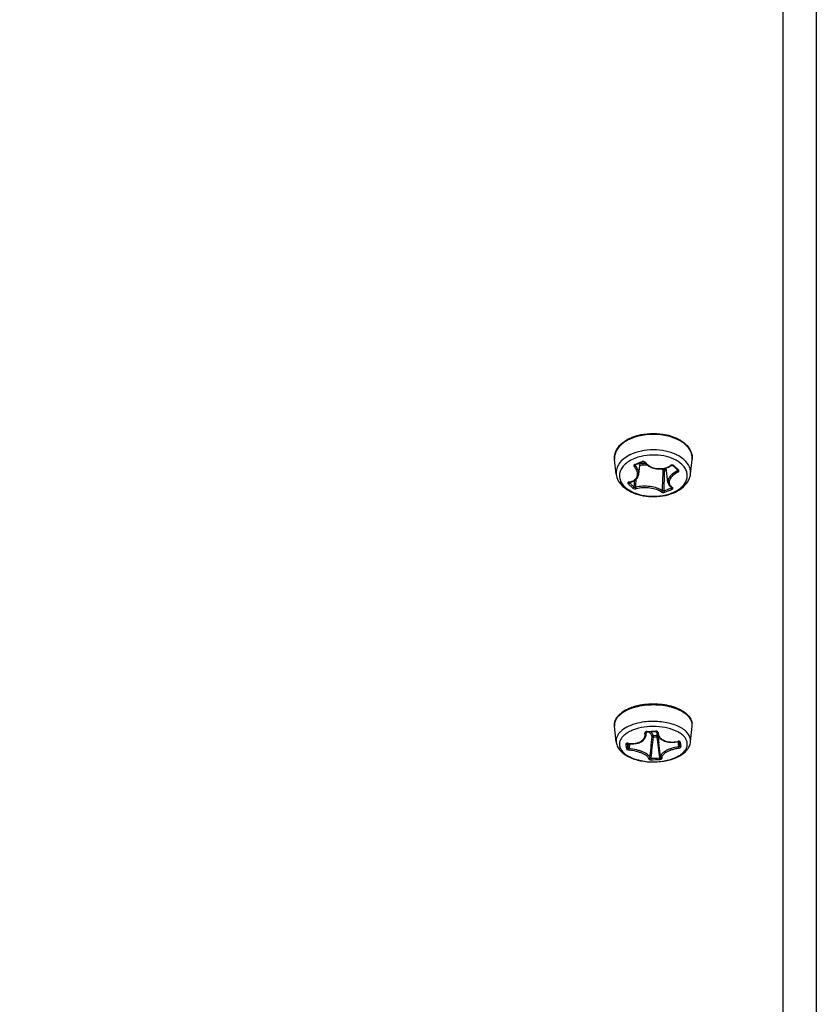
# Model space of a CAD drawing. Header units: millimetres. Extents: x 0 to 420, y 0 to 297.
# Tile 243 of 256: x 268.28 to 275.42, y 178.41 to 187.24. Entities that reach past the tile are written whole.
import ezdxf

# ---------------------------------------------------------------- set-up
doc = ezdxf.new("R2010")
doc.units = ezdxf.units.MM
doc.header["$LTSCALE"] = 23.1
doc.layers.get('0').update_dxf_attribs({"linetype": 'CONTINUOUS'})
doc.layers.add('DIM_PILOTEES', color=7, linetype='CONTINUOUS')
doc.styles.get("Standard").update_dxf_attribs({"font": 'txt', "width": 0.7})
doc.dimstyles.new('DIMSTYLE_1', dxfattribs={"dimtxt": 2.5, "dimasz": 3.5, "dimexe": 2, "dimexo": 0, "dimtad": 1, "dimdec": 0, "dimlfac": 10, "dimdsep": 46, "dimtxsty": 'Standard', "dimblk": '_FILLED', "dimblk1": '_FILLED', "dimblk2": '_FILLED', "dimcen": 0.09, "dimazin": 2, "dimtp": 1.2, "dimtm": 1.2, "dimtfac": 1, "dimtdec": 0, "dimtofl": 0, "dimtmove": 0, "dimatfit": 3, "dimldrblk": '_FILLED', "dimfxl": 0, "dimtolj": 1, "dimarcsym": 0})

# ---------------------------------------------------------------- blocks, each defined once
blk = doc.blocks.new('_FILLED')
at = {"color": 0, "linetype": 'ByBlock'}
blk.add_solid([(0, 0), (-1, 0.1429), (-1, -0.1429)], dxfattribs=at)
blk = doc.blocks.new('*D1')
at = {"layer": 'DIM_PILOTEES', "color": 2, "linetype": 'Continuous'}
for p, q in [((273.9153, 254.2086), (213.2201, 254.2086)), ((215.2201, 254.2086), (215.2201, 191.8279)), ((215.2201, 129.4471), (215.2201, 191.8279)), ((273.9407, 129.4471), (213.2201, 129.4471))]:
    blk.add_line(p, q, dxfattribs=at)
at = {"layer": 'DIM_PILOTEES', "color": 2, "linetype": 'Continuous', "xscale": 3.5, "yscale": 3.5, "zscale": 3.5}
for p, rotation in [((215.2201, 254.2086), 90), ((215.2201, 129.4471), 270)]:
    blk.add_blockref('_FILLED', p, dxfattribs=dict(at, rotation=rotation))
at = {"layer": 'DIM_PILOTEES', "color": 2, "linetype": 'Continuous', "insert": (212.0951, 191.6644), "char_height": 2.5, "width": 10.982143, "attachment_point": 2, "rotation": 90, "line_spacing_factor": 0.9}
blk.add_mtext('{\\ftxt;\\W0.0001;\\H0.0001;\\~}{\\ftxt;\\W2.9285714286;\\H2.5; }{\\ftxt;\\W0.0001;\\H0.0001;\\~}', dxfattribs=at)

msp = doc.modelspace()

# ---------------------------------------------------------------- linework, layer by layer
at = {"color": 7, "linetype": 'Continuous'}
for p, q in [((275.1211, 254.072), (275.1211, 175.172)), ((275.4211, 254.072), (275.4211, 175.172)), ((273.628, 183.1633), (273.6137, 183.2927)), ((273.8305, 183.1615), (273.8442, 183.265)), ((274.2941, 183.1633), (274.3084, 183.2927)), ((273.8003, 183.2478), (273.7988, 183.2398)), ((274.0747, 183.2153), (274.0575, 183.2084)), ((274.0765, 183.2016), (274.063, 183.1963)), ((274.0915, 183.0885), (274.0743, 183.2178)), ((274.1467, 183.2292), (274.1545, 183.2218)), ((274.1545, 183.2218), (274.16, 183.2167)), ((274.171, 183.2066), (274.1736, 183.1921)), ((274.1716, 183.2061), (274.1783, 183.2001)), ((274.1783, 183.2001), (274.1784, 183.2)), ((273.7439, 183.0892), (273.7442, 183.0887)), ((273.7442, 183.0887), (273.7447, 183.088)), ((273.7447, 183.088), (273.7455, 183.0872)), ((273.7459, 183.0897), (273.7455, 183.0872)), ((274.1192, 183.0459), (274.1204, 183.0395)), ((274.1237, 183.0413), (274.1248, 183.0423)), ((274.1263, 183.0414), (274.1263, 183.0414)), ((273.6278, 180.7637), (273.6134, 180.9032)), ((274.1737, 180.9068), (274.1732, 180.907)), ((274.1737, 180.9068), (274.1732, 180.9069)), ((274.2943, 180.7637), (274.3087, 180.9032)), ((273.8961, 180.8514), (273.8958, 180.8495)), ((273.8958, 180.8512), (273.8958, 180.8495)), ((273.8968, 180.8265), (273.9001, 180.8535)), ((273.9925, 180.8193), (273.9602, 180.818)), ((273.9932, 180.8065), (273.9609, 180.8052)), ((273.9809, 180.8599), (273.9813, 180.8572)), ((273.992, 180.8543), (273.9922, 180.8541)), ((273.993, 180.8464), (273.992, 180.8543)), ((273.9922, 180.8541), (273.9925, 180.8537)), ((273.9924, 180.8538), (273.9925, 180.8533)), ((273.9925, 180.8533), (273.9925, 180.8538)), ((273.9925, 180.8533), (273.993, 180.8465)), ((273.7264, 180.7481), (273.7263, 180.7484)), ((273.736, 180.7484), (273.732, 180.7099)), ((273.7475, 180.747), (273.7431, 180.7022)), ((274.025, 180.6279), (274.0095, 180.7537)), ((274.1793, 180.768), (274.1798, 180.7663)), ((274.1809, 180.7664), (274.1864, 180.7197)), ((274.1904, 180.7662), (274.191, 180.7659)), ((274.1904, 180.7662), (274.1959, 180.7282)), ((274.2021, 180.7611), (274.205, 180.7406)), ((274.205, 180.7406), (274.2079, 180.7212)), ((274.0261, 180.6226), (274.0267, 180.6208)), ((274.0261, 180.6218), (274.0263, 180.6221))]:
    msp.add_line(p, q, dxfattribs=at)
for points in [[(273.7998, 183.2476), (273.8093, 183.2512), (273.8206, 183.2555), (273.8318, 183.26), (273.8431, 183.2645), (273.8641, 183.2733)], [(273.8641, 183.2733), (273.8653, 183.2737), (273.8668, 183.274), (273.8684, 183.2743), (273.8702, 183.2743), (273.8719, 183.2742), (273.8736, 183.2738), (273.8753, 183.2734), (273.8768, 183.2728), (273.8781, 183.2721), (273.8791, 183.2713), (273.88, 183.2706), (273.8806, 183.2699)], [(273.8806, 183.2699), (273.887, 183.2619), (273.8954, 183.253), (273.9048, 183.2448), (273.915, 183.2374), (273.9259, 183.2307), (273.9376, 183.2248), (273.9498, 183.2199), (273.9625, 183.2158), (273.9756, 183.2126), (273.9891, 183.2103), (274.0028, 183.209), (274.0166, 183.2087), (274.0305, 183.2093), (274.0443, 183.2109), (274.0581, 183.2134), (274.0715, 183.2168)], [(273.7971, 183.2457), (273.7971, 183.2458), (273.7972, 183.246), (273.7976, 183.2464), (273.7981, 183.2468), (273.799, 183.2473), (273.7998, 183.2476)], [(274.0715, 183.2168), (274.0847, 183.2212), (274.0975, 183.2265), (274.1097, 183.2326), (274.1199, 183.2386)], [(274.1199, 183.2386), (274.1211, 183.2393), (274.1226, 183.24), (274.1243, 183.2406), (274.1261, 183.241), (274.1278, 183.2412), (274.1296, 183.2413), (274.1312, 183.2412), (274.1327, 183.2409), (274.134, 183.2405), (274.135, 183.2401), (274.1357, 183.2397), (274.1362, 183.2393)], [(274.1362, 183.2393), (274.1389, 183.2366), (274.1467, 183.2292)], [(274.16, 183.2167), (274.1639, 183.2131), (274.1716, 183.2061)], [(273.7428, 183.0887), (273.7429, 183.0888), (273.7434, 183.089), (273.7441, 183.0892), (273.745, 183.0895), (273.7454, 183.0895)], [(273.7454, 183.0895), (273.7557, 183.0917), (273.7672, 183.095), (273.7779, 183.099), (273.7877, 183.1038), (273.7967, 183.1093), (273.8046, 183.1154), (273.8116, 183.1221), (273.8175, 183.1293), (273.8224, 183.137), (273.8263, 183.1452), (273.829, 183.1537), (273.8305, 183.1615)], [(274.0915, 183.0885), (274.0928, 183.0816), (274.0952, 183.0747), (274.0984, 183.068), (274.1025, 183.0617), (274.1075, 183.0558), (274.1134, 183.0503), (274.12, 183.0453), (274.1262, 183.0414)], [(273.7329, 180.7488), (273.7457, 180.7471), (273.7591, 180.7461), (273.7723, 180.7458), (273.7852, 180.7463), (273.7977, 180.7476), (273.8098, 180.7496), (273.8214, 180.7524), (273.8324, 180.7559), (273.8427, 180.7601), (273.8523, 180.765), (273.8611, 180.7705), (273.869, 180.7766), (273.876, 180.7833), (273.882, 180.7904), (273.8871, 180.7981), (273.8912, 180.8062), (273.8943, 180.8146), (273.8963, 180.8233), (273.8968, 180.8266)], [(273.8958, 180.8511), (273.8958, 180.8511), (273.8959, 180.8512), (273.8962, 180.8516), (273.8967, 180.852), (273.8974, 180.8524), (273.8983, 180.8529), (273.8994, 180.8533)], [(273.8994, 180.8533), (273.9006, 180.8536), (273.9019, 180.8539), (273.9034, 180.8541), (273.9047, 180.8542)], [(273.9047, 180.8542), (273.916, 180.8544), (273.9295, 180.8547), (273.9429, 180.8552), (273.9564, 180.8558), (273.9698, 180.8565), (273.9813, 180.8572)], [(273.9813, 180.8572), (273.9829, 180.8572), (273.9845, 180.8572), (273.9861, 180.8569), (273.9875, 180.8566), (273.9888, 180.8562), (273.9899, 180.8557), (273.9909, 180.8552), (273.9916, 180.8547), (273.992, 180.8543)], [(273.993, 180.8465), (273.9933, 180.8445), (273.9953, 180.8349), (273.9985, 180.8257), (274.0028, 180.8168), (274.0083, 180.8084), (274.0148, 180.8005), (274.0223, 180.7931), (274.0308, 180.7864), (274.0402, 180.7804), (274.0505, 180.7751), (274.0616, 180.7705), (274.0733, 180.7667), (274.0857, 180.7638), (274.0985, 180.7616), (274.1118, 180.7603), (274.1255, 180.7599), (274.1394, 180.7603), (274.1535, 180.7616), (274.1676, 180.7637), (274.1798, 180.7663)], [(273.725, 180.7479), (273.725, 180.7479), (273.7252, 180.748), (273.7256, 180.7482), (273.7263, 180.7484), (273.7272, 180.7486), (273.7283, 180.7488), (273.7297, 180.7489), (273.7312, 180.7489), (273.7329, 180.7488)], [(274.1798, 180.7663), (274.1814, 180.7666), (274.1831, 180.7668), (274.1847, 180.7669), (274.1862, 180.7669), (274.1875, 180.7668), (274.1887, 180.7667), (274.1896, 180.7664), (274.1904, 180.7662), (274.1904, 180.7662)], [(274.025, 180.6279), (274.0254, 180.6254), (274.0261, 180.6226)]]:
    msp.add_lwpolyline(points, dxfattribs=at)
for centre, radius, start, end in [((273.911, 183.0102), 0.3619, 115.12663, 116.27126), ((273.2903, 184.6111), 1.4515, 290.34349, 293.08071), ((274.0111, 183.0102), 0.3619, 63.74273, 64.87873), ((274.0149, 183.018), 0.3532, 63.01529, 63.74111), ((274.1793, 183.307), 0.1298, 353.69203, 358.10775), ((274.1799, 183.3069), 0.1292, 3.04962, 3.4836), ((274.18, 183.3069), 0.1291, 358.11319, 3.04828), ((259.5565, 183.6765), 14.5009, 357.37854, 358.1082), ((273.9628, 183.096), 0.147, 49.9034, 52.36936), ((258.3437, 183.6657), 15.7263, 357.62536, 358.28954), ((274.1286, 183.22), 0.024, 119.32729, 122.51826), ((274.1296, 183.2182), 0.026, 115.42359, 119.32204), ((275.1285, 184.2536), 1.4129, 225.86841, 227.04992), ((275.0583, 184.1784), 1.31, 227.05626, 228.29931), ((293.6479, 182.465), 19.8692, 178.15534, 178.31753), ((292.0294, 182.6166), 18.2328, 178.43545, 178.65705), ((274.4623, 183.8149), 1.0363, 225.44776, 227.05606), ((274.4651, 183.8181), 1.0256, 225.44502, 227.05676), ((274.4177, 183.7668), 0.9707, 227.04716, 228.72766), ((274.4217, 183.7712), 0.9618, 227.04739, 228.72965), ((273.6434, 184.1443), 1.2033, 290.07681, 293.35117), ((273.6484, 184.1349), 1.2073, 290.07181, 293.36265), ((274.1737, 183.1139), 0.0832, 236.69538, 240.39144), ((273.9338, 180.5807), 0.5106, 105.39484, 106.06254), ((273.9884, 180.5808), 0.5105, 73.94927, 74.59597), ((273.961, 180.322), 0.5791, 87.49259, 95.49095), ((274.2123, 180.9126), 0.0969, 8.33068, 10.40998), ((274.1994, 180.9144), 0.1098, 354.18088, 8.31226), ((274.214, 180.9129), 0.0952, 354.18514, 8.31281), ((273.8832, 182.3537), 1.497, 270.80124, 273.7414), ((259.8107, 182.2447), 14.2122, 353.43112, 354.20518), ((260.2848, 182.1794), 13.745, 353.47186, 354.26197), ((287.3535, 182.3964), 13.4545, 186.78652, 187.58797), ((274.0522, 180.8146), 0.0499, 176.75176, 183.24969), ((289.8594, 182.7079), 15.9699, 186.81891, 187.0288), ((274.0441, 180.6009), 0.286, 61.49837, 61.64252), ((273.7481, 180.776), 0.1209, 185.85929, 188.32944), ((275.2516, 180.9457), 1.5509, 187.55766, 188.32202), ((275.0284, 180.9128), 1.3253, 188.31129, 189.16128), ((273.7186, 180.7506), 0.00765, 341.66973, 342.82558), ((275.2341, 180.9494), 1.5211, 187.60493, 188.32382), ((275.0252, 180.9186), 1.3099, 188.31152, 189.16449), ((273.7704, 180.9883), 0.2408, 261.2639, 261.40421), ((274.2036, 180.7729), 0.0912, 354.18355, 8.31462), ((273.927, 181.9223), 1.3056, 270.59878, 273.94207), ((273.9276, 181.9195), 1.3165, 270.59615, 273.93945)]:
    msp.add_arc(centre, radius, start, end, dxfattribs=at)
for points, knots in [([(273.6137, 183.2927), (273.6116, 183.312), (273.6157, 183.353), (273.6463, 183.4087), (273.6964, 183.4554), (273.7382, 183.4786), (273.761, 183.4886)], [0, 0, 0, 0, 0.222841, 0.456895, 0.714266, 1, 1, 1, 1]), ([(273.828, 183.5027), (273.7962, 183.4947), (273.7507, 183.4785), (273.6977, 183.4468), (273.6562, 183.4129), (273.6257, 183.3716), (273.6129, 183.3261), (273.6125, 183.3036), (273.6137, 183.2927)], [0, 0, 0, 0, 0.302281, 0.440345, 0.568351, 0.794964, 0.898644, 1, 1, 1, 1]), ([(273.761, 183.4886), (273.7677, 183.4916), (273.7959, 183.503), (273.8253, 183.5115), (273.8478, 183.5163)], [0, 0, 0, 0, 0.242622, 1, 1, 1, 1]), ([(274.094, 183.5028), (274.0507, 183.5137), (273.961, 183.524), (273.8713, 183.5136), (273.828, 183.5027)], [0, 0, 0, 0, 0.500004, 1, 1, 1, 1]), ([(273.8478, 183.5163), (273.8849, 183.5243), (273.9612, 183.5319), (274.0374, 183.5242), (274.0745, 183.5162)], [0, 0, 0, 0, 0.500017, 1, 1, 1, 1]), ([(274.0745, 183.5162), (274.0821, 183.5146), (274.1116, 183.5075), (274.1404, 183.4977), (274.1611, 183.4886)], [0, 0, 0, 0, 0.257127, 1, 1, 1, 1]), ([(274.2524, 183.4229), (274.2319, 183.442), (274.1813, 183.475), (274.1247, 183.495), (274.094, 183.5028)], [0, 0, 0, 0, 0.469087, 1, 1, 1, 1]), ([(274.1611, 183.4886), (274.1695, 183.4849), (274.201, 183.4698), (274.2305, 183.4499), (274.2493, 183.4323)], [0, 0, 0, 0, 0.264055, 1, 1, 1, 1]), ([(274.1647, 183.3379), (274.1342, 183.3522), (274.067, 183.3733), (273.961, 183.3836), (273.8551, 183.3733), (273.7878, 183.3521), (273.7573, 183.3378)], [0, 0, 0, 0, 0.24157, 0.499991, 0.758407, 1, 1, 1, 1]), ([(274.2493, 183.4323), (274.2691, 183.4139), (274.2943, 183.3811), (274.3092, 183.3305), (274.3097, 183.3051), (274.3084, 183.2927)], [0, 0, 0, 0, 0.518764, 0.761379, 1, 1, 1, 1]), ([(274.3089, 183.3148), (274.3083, 183.3244), (274.3049, 183.344), (274.2891, 183.3827), (274.2684, 183.408), (274.2524, 183.4229)], [0, 0, 0, 0, 0.2324, 0.473498, 1, 1, 1, 1]), ([(273.7508, 183.3347), (273.7313, 183.325), (273.6958, 183.3034), (273.6541, 183.2615), (273.6294, 183.2137), (273.6263, 183.1794), (273.628, 183.1633)], [0, 0, 0, 0, 0.292342, 0.551737, 0.782964, 1, 1, 1, 1]), ([(273.8518, 183.3217), (273.8126, 183.3125), (273.7573, 183.2917), (273.6993, 183.2461), (273.6702, 183.2082), (273.6557, 183.1663), (273.6573, 183.123), (273.675, 183.0818), (273.695, 183.0585), (273.7066, 183.0476)], [0, 0, 0, 0, 0.30589, 0.438624, 0.55707, 0.664956, 0.769425, 0.878924, 1, 1, 1, 1]), ([(274.2155, 183.2503), (274.1951, 183.2693), (274.1433, 183.3014), (274.0529, 183.329), (273.9528, 183.3374), (273.8847, 183.3294), (273.8518, 183.3217)], [0, 0, 0, 0, 0.218417, 0.468048, 0.734817, 1, 1, 1, 1]), ([(273.888, 183.2691), (273.885, 183.2732), (273.8752, 183.2785), (273.8642, 183.2779), (273.8593, 183.2758)], [0, 0, 0, 0, 0.485778, 1, 1, 1, 1]), ([(273.8593, 183.2758), (273.8597, 183.2753), (273.8609, 183.274), (273.863, 183.2728), (273.8641, 183.2733)], [0, 0, 0, 0, 0.340195, 1, 1, 1, 1]), ([(273.888, 183.2691), (273.8866, 183.2686), (273.884, 183.2679), (273.8812, 183.269), (273.8806, 183.2699)], [0, 0, 0, 0, 0.578816, 1, 1, 1, 1]), ([(273.888, 183.2691), (273.8993, 183.2538), (273.9313, 183.2274), (273.9917, 183.2093), (274.0568, 183.2123), (274.0978, 183.2287), (274.1158, 183.2402)], [0, 0, 0, 0, 0.229197, 0.481059, 0.744011, 1, 1, 1, 1]), ([(274.2404, 183.2881), (274.2358, 183.2924), (274.2157, 183.3096), (274.1931, 183.3236), (274.1752, 183.3327)], [0, 0, 0, 0, 0.236935, 1, 1, 1, 1]), ([(274.2941, 183.1633), (274.2953, 183.1741), (274.2947, 183.1966), (274.2813, 183.2419), (274.2584, 183.2713), (274.2404, 183.2881)], [0, 0, 0, 0, 0.233712, 0.473301, 1, 1, 1, 1]), ([(273.7066, 183.0476), (273.7305, 183.0254), (273.7927, 182.9894), (273.9002, 182.963), (274.0161, 182.9623), (274.1094, 182.984), (274.1734, 183.0148), (274.2121, 183.0425), (274.2415, 183.0744), (274.2603, 183.1097), (274.2671, 183.1471), (274.2615, 183.1846), (274.2438, 183.2202), (274.2258, 183.2407), (274.2155, 183.2503)], [0, 0, 0, 0, 0.12572, 0.270773, 0.42339, 0.56915, 0.635675, 0.696533, 0.75159, 0.801699, 0.848836, 0.895819, 0.945515, 1, 1, 1, 1]), ([(273.7419, 183.0912), (273.7508, 183.0928), (273.7677, 183.0972), (273.79, 183.1085), (273.8071, 183.124), (273.8178, 183.1431), (273.8211, 183.1647), (273.8171, 183.1872), (273.8063, 183.2096), (273.7956, 183.2233), (273.7895, 183.2299)], [0, 0, 0, 0, 0.143366, 0.273289, 0.391153, 0.501513, 0.611557, 0.728616, 0.857551, 1, 1, 1, 1]), ([(273.7949, 183.2502), (273.7928, 183.2494), (273.7889, 183.2472), (273.7854, 183.2417), (273.7857, 183.2351), (273.788, 183.2315), (273.7895, 183.2299)], [0, 0, 0, 0, 0.270122, 0.507612, 0.740196, 1, 1, 1, 1]), ([(273.7895, 183.2299), (273.7917, 183.2308), (273.7955, 183.2337), (273.7982, 183.2376), (273.7988, 183.2398)], [0, 0, 0, 0, 0.518562, 1, 1, 1, 1]), ([(273.7949, 183.2502), (273.7953, 183.2497), (273.7965, 183.2484), (273.7986, 183.2472), (273.7998, 183.2476)], [0, 0, 0, 0, 0.328942, 1, 1, 1, 1]), ([(273.7971, 183.2457), (273.7968, 183.2442), (273.7972, 183.2419), (273.7984, 183.2402), (273.7988, 183.2398)], [0, 0, 0, 0, 0.732251, 1, 1, 1, 1]), ([(273.8305, 183.1615), (273.8313, 183.1679), (273.8311, 183.1814), (273.823, 183.2095), (273.8095, 183.2284), (273.7988, 183.2398)], [0, 0, 0, 0, 0.222475, 0.460573, 1, 1, 1, 1]), ([(273.9058, 183.2442), (273.9003, 183.2443), (273.8784, 183.2441), (273.8566, 183.2415), (273.8406, 183.2382)], [0, 0, 0, 0, 0.25275, 1, 1, 1, 1]), ([(273.8915, 183.2572), (273.8873, 183.2571), (273.8709, 183.2564), (273.8545, 183.2543), (273.8425, 183.252)], [0, 0, 0, 0, 0.252425, 1, 1, 1, 1]), ([(274.0495, 183.1978), (274.0482, 183.1988), (274.043, 183.2031), (274.0375, 183.2069), (274.0333, 183.2096)], [0, 0, 0, 0, 0.243578, 1, 1, 1, 1]), ([(274.0575, 183.2084), (274.0543, 183.207), (274.0508, 183.2033), (274.0496, 183.1989), (274.0495, 183.1978)], [0, 0, 0, 0, 0.762113, 1, 1, 1, 1]), ([(274.0495, 183.1978), (274.0513, 183.1965), (274.0559, 183.1953), (274.0607, 183.1956), (274.063, 183.1963)], [0, 0, 0, 0, 0.475787, 1, 1, 1, 1]), ([(274.0575, 183.2084), (274.0591, 183.207), (274.0615, 183.203), (274.0628, 183.1986), (274.063, 183.1963)], [0, 0, 0, 0, 0.485503, 1, 1, 1, 1]), ([(274.1736, 183.1921), (274.161, 183.1855), (274.138, 183.1714), (274.1105, 183.1456), (274.0933, 183.1177), (274.0903, 183.0974), (274.0915, 183.0885)], [0, 0, 0, 0, 0.306162, 0.577049, 0.805894, 1, 1, 1, 1]), ([(274.1802, 183.1802), (274.1633, 183.1712), (274.1401, 183.1557), (274.1168, 183.1297), (274.1058, 183.1104), (274.1011, 183.091), (274.1035, 183.0724), (274.1129, 183.0561), (274.1226, 183.0479), (274.128, 183.0443)], [0, 0, 0, 0, 0.321776, 0.461115, 0.583611, 0.691361, 0.790601, 0.8906, 1, 1, 1, 1]), ([(274.1158, 183.2402), (274.1162, 183.2398), (274.1173, 183.2389), (274.119, 183.2381), (274.1199, 183.2386)], [0, 0, 0, 0, 0.350591, 1, 1, 1, 1]), ([(274.1447, 183.2395), (274.1416, 183.2425), (274.1322, 183.2456), (274.1229, 183.2437), (274.1185, 183.2417)], [0, 0, 0, 0, 0.466121, 1, 1, 1, 1]), ([(274.1447, 183.2395), (274.1432, 183.2387), (274.1404, 183.2375), (274.1371, 183.2384), (274.1362, 183.2393)], [0, 0, 0, 0, 0.562081, 1, 1, 1, 1]), ([(274.1736, 183.1921), (274.1751, 183.193), (274.1776, 183.1953), (274.1785, 183.1987), (274.1783, 183.2002)], [0, 0, 0, 0, 0.541652, 1, 1, 1, 1]), ([(274.1802, 183.1802), (274.1787, 183.1817), (274.1762, 183.1856), (274.1742, 183.1898), (274.1736, 183.1921)], [0, 0, 0, 0, 0.484982, 1, 1, 1, 1]), ([(274.1868, 183.2003), (274.1854, 183.1995), (274.1825, 183.1983), (274.1793, 183.1992), (274.1783, 183.2001)], [0, 0, 0, 0, 0.551062, 1, 1, 1, 1]), ([(274.1802, 183.1802), (274.1824, 183.1813), (274.1863, 183.1841), (274.1901, 183.1896), (274.1905, 183.1958), (274.1882, 183.1991), (274.1868, 183.2003)], [0, 0, 0, 0, 0.299669, 0.555779, 0.776673, 1, 1, 1, 1]), ([(273.628, 183.1633), (273.6303, 183.1426), (273.6442, 183.1009), (273.6718, 183.0674), (273.6878, 183.0524)], [0, 0, 0, 0, 0.486347, 1, 1, 1, 1]), ([(273.6878, 183.0524), (273.7086, 183.0331), (273.7595, 183), (273.8479, 182.97), (273.9456, 182.9578), (274.0445, 182.9642), (274.1367, 182.989), (274.2149, 183.0308), (274.2638, 183.0806), (274.2869, 183.1267), (274.2927, 183.1511), (274.2941, 183.1633)], [0, 0, 0, 0, 0.118928, 0.249829, 0.388705, 0.528732, 0.662704, 0.785498, 0.896322, 0.948724, 1, 1, 1, 1]), ([(273.7419, 183.0912), (273.7383, 183.0906), (273.732, 183.0882), (273.7318, 183.0805), (273.734, 183.0778), (273.7353, 183.0765)], [0, 0, 0, 0, 0.524134, 0.737089, 1, 1, 1, 1]), ([(273.7419, 183.0912), (273.7421, 183.0909), (273.7431, 183.09), (273.7445, 183.0894), (273.7454, 183.0895)], [0, 0, 0, 0, 0.300163, 1, 1, 1, 1]), ([(273.7353, 183.0765), (273.7365, 183.0767), (273.7412, 183.0787), (273.745, 183.0834), (273.7455, 183.0872)], [0, 0, 0, 0, 0.244942, 1, 1, 1, 1]), ([(273.7774, 183.0373), (273.7786, 183.0375), (273.7834, 183.0395), (273.7869, 183.0445), (273.7873, 183.0483)], [0, 0, 0, 0, 0.243571, 1, 1, 1, 1]), ([(273.7774, 183.0373), (273.7811, 183.034), (273.791, 183.0304), (273.8013, 183.03), (273.8063, 183.0313)], [0, 0, 0, 0, 0.486394, 1, 1, 1, 1]), ([(273.7873, 183.0483), (273.789, 183.0465), (273.7938, 183.0442), (273.799, 183.0435), (273.8016, 183.0439)], [0, 0, 0, 0, 0.496501, 1, 1, 1, 1]), ([(273.8063, 183.0313), (273.8046, 183.0326), (273.8021, 183.0368), (273.8013, 183.0415), (273.8016, 183.0439)], [0, 0, 0, 0, 0.476926, 1, 1, 1, 1]), ([(274.0422, 183.0133), (274.0359, 183.0181), (274.0211, 183.027), (273.9851, 183.0417), (273.9319, 183.053), (273.866, 183.0555), (273.8219, 183.0494), (273.8016, 183.0439)], [0, 0, 0, 0, 0.095463, 0.207382, 0.46792, 0.746091, 1, 1, 1, 1]), ([(274.0341, 183.0023), (274.0281, 183.0067), (274.0141, 183.015), (273.98, 183.0286), (273.9296, 183.0391), (273.8673, 183.0416), (273.8256, 183.0363), (273.8063, 183.0313)], [0, 0, 0, 0, 0.094941, 0.20666, 0.467496, 0.746173, 1, 1, 1, 1]), ([(274.0341, 183.0023), (274.0364, 183.003), (274.0404, 183.0061), (274.0422, 183.0109), (274.0422, 183.0133)], [0, 0, 0, 0, 0.500666, 1, 1, 1, 1]), ([(274.0341, 183.0023), (274.0357, 183.0011), (274.04, 182.9994), (274.0497, 182.9981), (274.0578, 182.9991), (274.0628, 183.0009)], [0, 0, 0, 0, 0.201872, 0.456231, 1, 1, 1, 1]), ([(274.0422, 183.0133), (274.0441, 183.0122), (274.0493, 183.0119), (274.054, 183.013), (274.0565, 183.0141)], [0, 0, 0, 0, 0.443784, 1, 1, 1, 1]), ([(274.0628, 183.0009), (274.0608, 183.0022), (274.058, 183.0066), (274.0566, 183.0114), (274.0565, 183.0141)], [0, 0, 0, 0, 0.464028, 1, 1, 1, 1]), ([(274.1204, 183.0395), (274.1207, 183.0396), (274.1219, 183.0401), (274.123, 183.0407), (274.1237, 183.0413)], [0, 0, 0, 0, 0.280713, 1, 1, 1, 1]), ([(274.1272, 183.0266), (274.1252, 183.0278), (274.1223, 183.0322), (274.1206, 183.0369), (274.1204, 183.0395)], [0, 0, 0, 0, 0.46687, 1, 1, 1, 1]), ([(274.1326, 183.0415), (274.1321, 183.0413), (274.1301, 183.0405), (274.1276, 183.0406), (274.1263, 183.0414)], [0, 0, 0, 0, 0.27509, 1, 1, 1, 1]), ([(274.1272, 183.0266), (274.1293, 183.0275), (274.1328, 183.0294), (274.136, 183.0331), (274.1366, 183.0362), (274.1359, 183.0392), (274.134, 183.0407), (274.1326, 183.0415)], [0, 0, 0, 0, 0.327497, 0.574861, 0.675768, 0.773217, 1, 1, 1, 1]), ([(273.7925, 181.0713), (273.7658, 181.0637), (273.7174, 181.0454), (273.6651, 181.0112), (273.6358, 180.9791), (273.6211, 180.9546), (273.6132, 180.929), (273.6126, 180.9116), (273.6134, 180.9032)], [0, 0, 0, 0, 0.314763, 0.583058, 0.699468, 0.805551, 0.904291, 1, 1, 1, 1]), ([(273.6134, 180.9032), (273.6126, 180.9117), (273.6129, 180.9291), (273.6218, 180.9638), (273.6488, 181.0046), (273.6985, 181.0437), (273.7389, 181.0628), (273.7609, 181.0712)], [0, 0, 0, 0, 0.107152, 0.215613, 0.444714, 0.704168, 1, 1, 1, 1]), ([(273.7609, 181.0712), (273.7644, 181.0724), (273.7783, 181.0775), (273.7926, 181.0819), (273.8034, 181.0849)], [0, 0, 0, 0, 0.24487, 1, 1, 1, 1]), ([(274.124, 181.0729), (274.0981, 181.0801), (274.044, 181.0906), (273.9611, 181.0957), (273.8782, 181.0906), (273.8241, 181.0801), (273.7982, 181.073)], [0, 0, 0, 0, 0.244565, 0.499988, 0.755417, 1, 1, 1, 1]), ([(273.8034, 181.0849), (273.8545, 181.0988), (273.9611, 181.1114), (274.0676, 181.0988), (274.1187, 181.0849)], [0, 0, 0, 0, 0.500004, 1, 1, 1, 1]), ([(274.1187, 181.0849), (274.1224, 181.0839), (274.1367, 181.0798), (274.1508, 181.0751), (274.1612, 181.0712)], [0, 0, 0, 0, 0.255047, 1, 1, 1, 1]), ([(274.3076, 180.9301), (274.3048, 180.9453), (274.2905, 180.977), (274.251, 181.0162), (274.1959, 181.0489), (274.1529, 181.0646), (274.1295, 181.0714)], [0, 0, 0, 0, 0.195724, 0.423973, 0.6929, 1, 1, 1, 1]), ([(274.1612, 181.0712), (274.1805, 181.0638), (274.2162, 181.0473), (274.2618, 181.0147), (274.2945, 180.9758), (274.3059, 180.9453), (274.3081, 180.9302)], [0, 0, 0, 0, 0.291965, 0.552894, 0.785721, 1, 1, 1, 1]), ([(273.7967, 180.9241), (273.7715, 180.9166), (273.7258, 180.8991), (273.6764, 180.8664), (273.6488, 180.8358), (273.6349, 180.8125), (273.6275, 180.7882), (273.6269, 180.7716), (273.6278, 180.7637)], [0, 0, 0, 0, 0.314484, 0.582553, 0.698961, 0.805136, 0.904066, 1, 1, 1, 1]), ([(273.9056, 180.8984), (273.8707, 180.895), (273.82, 180.8855), (273.7587, 180.8621), (273.7207, 180.8412), (273.6905, 180.8169), (273.6689, 180.7899), (273.6571, 180.7606), (273.6565, 180.7404), (273.6579, 180.7308)], [0, 0, 0, 0, 0.321173, 0.466817, 0.598828, 0.716077, 0.819315, 0.911896, 1, 1, 1, 1]), ([(273.9113, 180.9446), (273.9013, 180.9438), (273.8627, 180.9399), (273.8244, 180.9322), (273.7967, 180.9241)], [0, 0, 0, 0, 0.257792, 1, 1, 1, 1]), ([(274.1732, 180.907), (274.1341, 180.9237), (274.0469, 180.9456), (273.9574, 180.9482), (273.9113, 180.9446)], [0, 0, 0, 0, 0.479272, 1, 1, 1, 1]), ([(274.18, 180.8526), (274.1523, 180.8676), (274.0884, 180.8901), (274.0217, 180.899), (273.9864, 180.9005)], [0, 0, 0, 0, 0.470624, 1, 1, 1, 1]), ([(274.2938, 180.7861), (274.2921, 180.7981), (274.2832, 180.8228), (274.2572, 180.8555), (274.2198, 180.8844), (274.19, 180.8998), (274.1737, 180.9068)], [0, 0, 0, 0, 0.204794, 0.434833, 0.699362, 1, 1, 1, 1]), ([(273.7344, 180.7502), (273.7552, 180.7471), (273.7864, 180.7463), (273.8249, 180.7552), (273.8491, 180.766), (273.8683, 180.7809), (273.8814, 180.7994), (273.8875, 180.8205), (273.8868, 180.8351), (273.8854, 180.8422)], [0, 0, 0, 0, 0.304766, 0.444117, 0.571426, 0.686742, 0.792844, 0.895109, 1, 1, 1, 1]), ([(273.9041, 180.8569), (273.9014, 180.8568), (273.8963, 180.8561), (273.8898, 180.853), (273.8855, 180.8481), (273.885, 180.844), (273.8854, 180.8422)], [0, 0, 0, 0, 0.299186, 0.566866, 0.794396, 1, 1, 1, 1]), ([(273.8854, 180.8422), (273.8878, 180.8423), (273.8923, 180.8436), (273.8955, 180.8475), (273.8958, 180.8495)], [0, 0, 0, 0, 0.541774, 1, 1, 1, 1]), ([(273.8968, 180.8266), (273.897, 180.8284), (273.8976, 180.8361), (273.897, 180.8438), (273.8958, 180.8495)], [0, 0, 0, 0, 0.245883, 1, 1, 1, 1]), ([(273.9041, 180.8569), (273.9042, 180.8562), (273.9043, 180.8553), (273.9045, 180.8545), (273.9046, 180.8542), (273.9047, 180.8542)], [0, 0, 0, 0, 0.721014, 0.915562, 1, 1, 1, 1]), ([(273.9503, 180.8097), (273.9483, 180.8182), (273.9392, 180.8356), (273.9248, 180.8484), (273.9164, 180.8544)], [0, 0, 0, 0, 0.45836, 1, 1, 1, 1]), ([(273.9602, 180.818), (273.9594, 180.8213), (273.9547, 180.8353), (273.9452, 180.8473), (273.9369, 180.855)], [0, 0, 0, 0, 0.23047, 1, 1, 1, 1]), ([(273.9602, 180.818), (273.9578, 180.8179), (273.9532, 180.8162), (273.9505, 180.8119), (273.9503, 180.8097)], [0, 0, 0, 0, 0.522771, 1, 1, 1, 1]), ([(273.9503, 180.8097), (273.9507, 180.8082), (273.9548, 180.806), (273.9585, 180.8053), (273.9609, 180.8052)], [0, 0, 0, 0, 0.395291, 1, 1, 1, 1]), ([(273.9602, 180.818), (273.9603, 180.8172), (273.9607, 180.8129), (273.9609, 180.8087), (273.9609, 180.8052)], [0, 0, 0, 0, 0.190277, 1, 1, 1, 1]), ([(274.0028, 180.8468), (274.0027, 180.8487), (274.0012, 180.8528), (273.996, 180.8571), (273.9889, 180.8597), (273.9836, 180.8601), (273.9809, 180.8599)], [0, 0, 0, 0, 0.202545, 0.436663, 0.70776, 1, 1, 1, 1]), ([(273.9946, 180.8375), (273.9942, 180.836), (273.9927, 180.8301), (273.9922, 180.8239), (273.9925, 180.8193)], [0, 0, 0, 0, 0.253906, 1, 1, 1, 1]), ([(274.0028, 180.8468), (274.0004, 180.8467), (273.9959, 180.8475), (273.9928, 180.8514), (273.9925, 180.8533)], [0, 0, 0, 0, 0.549097, 1, 1, 1, 1]), ([(273.9925, 180.8193), (273.9948, 180.8193), (273.9995, 180.8181), (274.0022, 180.8139), (274.0024, 180.8118)], [0, 0, 0, 0, 0.526294, 1, 1, 1, 1]), ([(273.9925, 180.8193), (273.9926, 180.8185), (273.993, 180.8142), (273.9932, 180.8099), (273.9932, 180.8065)], [0, 0, 0, 0, 0.190273, 1, 1, 1, 1]), ([(273.9932, 180.8065), (273.9955, 180.8068), (273.9989, 180.8075), (274.0025, 180.8104), (274.0024, 180.8118)], [0, 0, 0, 0, 0.624249, 1, 1, 1, 1]), ([(274.0028, 180.8468), (274.003, 180.8395), (274.0057, 180.8247), (274.0169, 180.8044), (274.0345, 180.7874), (274.0664, 180.7692), (274.1166, 180.7589), (274.1583, 180.763), (274.1793, 180.768)], [0, 0, 0, 0, 0.100492, 0.203062, 0.31274, 0.432642, 0.702824, 1, 1, 1, 1]), ([(274.2642, 180.7549), (274.2629, 180.7641), (274.2567, 180.7832), (274.2388, 180.8092), (274.2129, 180.8329), (274.192, 180.8461), (274.1806, 180.8523)], [0, 0, 0, 0, 0.211781, 0.444299, 0.706, 1, 1, 1, 1]), ([(273.6284, 180.7585), (273.6304, 180.7449), (273.6393, 180.7177), (273.6647, 180.6822), (273.6996, 180.652), (273.7587, 180.6176), (273.8484, 180.5897), (273.9648, 180.5791), (274.0808, 180.5911), (274.1696, 180.6202), (274.2274, 180.6555), (274.2612, 180.6864), (274.2852, 180.7226), (274.2929, 180.75), (274.2943, 180.7637)], [0, 0, 0, 0, 0.050715, 0.103244, 0.159163, 0.219651, 0.354418, 0.50156, 0.648263, 0.78192, 0.841791, 0.897196, 0.949406, 1, 1, 1, 1]), ([(273.6579, 180.7308), (273.6594, 180.7202), (273.6672, 180.6982), (273.6899, 180.669), (273.7226, 180.6431), (273.7805, 180.6123), (273.8692, 180.5881), (273.9834, 180.5813), (274.0788, 180.5943), (274.1476, 180.6167), (274.1909, 180.6378), (274.2256, 180.6629), (274.2507, 180.6914), (274.2647, 180.7227), (274.2657, 180.7446), (274.2642, 180.7549)], [0, 0, 0, 0, 0.043401, 0.091969, 0.147634, 0.210801, 0.35587, 0.514816, 0.67033, 0.741669, 0.806465, 0.863841, 0.913912, 0.958227, 1, 1, 1, 1]), ([(273.7338, 180.7503), (273.7312, 180.7507), (273.7263, 180.7509), (273.7198, 180.7497), (273.7149, 180.7466), (273.714, 180.7432), (273.7142, 180.7418)], [0, 0, 0, 0, 0.327139, 0.605697, 0.820465, 1, 1, 1, 1]), ([(273.7142, 180.7418), (273.7166, 180.7414), (273.7216, 180.7423), (273.7252, 180.746), (273.7259, 180.7482)], [0, 0, 0, 0, 0.52156, 1, 1, 1, 1]), ([(273.7201, 180.7018), (273.7227, 180.7015), (273.7283, 180.7026), (273.7317, 180.7075), (273.732, 180.7099)], [0, 0, 0, 0, 0.520796, 1, 1, 1, 1]), ([(273.732, 180.7099), (273.7322, 180.708), (273.7361, 180.7042), (273.7404, 180.7026), (273.7431, 180.7022)], [0, 0, 0, 0, 0.424921, 1, 1, 1, 1]), ([(273.7338, 180.7503), (273.7338, 180.7499), (273.7339, 180.7494), (273.734, 180.7486), (273.7342, 180.7486)], [0, 0, 0, 0, 0.701461, 1, 1, 1, 1]), ([(274.1864, 180.7197), (274.1649, 180.7162), (274.1336, 180.7088), (274.0949, 180.6944), (274.0702, 180.6825), (274.05, 180.6695), (274.0352, 180.6559), (274.0261, 180.6422), (274.0244, 180.6322), (274.025, 180.6279)], [0, 0, 0, 0, 0.332692, 0.488311, 0.629474, 0.751893, 0.853124, 0.933844, 1, 1, 1, 1]), ([(274.1883, 180.7069), (274.1774, 180.705), (274.1562, 180.7004), (274.1256, 180.6914), (274.1018, 180.6822), (274.0846, 180.6739), (274.07, 180.6657), (274.055, 180.6553), (274.0419, 180.6419), (274.0348, 180.6282), (274.0353, 180.6188), (274.0367, 180.615)], [0, 0, 0, 0, 0.173105, 0.34229, 0.500939, 0.574393, 0.643016, 0.763661, 0.860701, 0.936288, 1, 1, 1, 1]), ([(274.2021, 180.7611), (274.2018, 180.7626), (274.1998, 180.7659), (274.1942, 180.7684), (274.1871, 180.7692), (274.182, 180.7686), (274.1793, 180.768)], [0, 0, 0, 0, 0.179946, 0.405728, 0.686347, 1, 1, 1, 1]), ([(274.1864, 180.7197), (274.1889, 180.7204), (274.193, 180.7221), (274.1962, 180.7264), (274.1959, 180.7283)], [0, 0, 0, 0, 0.585731, 1, 1, 1, 1]), ([(274.1883, 180.7069), (274.1882, 180.7088), (274.1876, 180.7131), (274.1869, 180.7173), (274.1864, 180.7197)], [0, 0, 0, 0, 0.436082, 1, 1, 1, 1]), ([(274.1883, 180.7069), (274.191, 180.7073), (274.1961, 180.7088), (274.2035, 180.7124), (274.2084, 180.7179), (274.2079, 180.7212)], [0, 0, 0, 0, 0.319622, 0.609698, 1, 1, 1, 1]), ([(274.202, 180.7611), (274.1998, 180.7606), (274.1951, 180.7609), (274.1914, 180.7641), (274.1906, 180.7661)], [0, 0, 0, 0, 0.527209, 1, 1, 1, 1]), ([(274.2079, 180.7212), (274.2053, 180.7206), (274.1998, 180.7212), (274.1963, 180.7258), (274.1959, 180.7282)], [0, 0, 0, 0, 0.525462, 1, 1, 1, 1]), ([(273.7201, 180.7018), (273.7203, 180.7003), (273.7225, 180.697), (273.73, 180.6918), (273.7375, 180.6897), (273.7428, 180.6892)], [0, 0, 0, 0, 0.174679, 0.412781, 1, 1, 1, 1]), ([(273.7428, 180.6892), (273.7422, 180.691), (273.7422, 180.6955), (273.7426, 180.6998), (273.7431, 180.7022)], [0, 0, 0, 0, 0.435542, 1, 1, 1, 1]), ([(273.9193, 180.6104), (273.9188, 180.6199), (273.9068, 180.6344), (273.8867, 180.6484), (273.864, 180.6599), (273.8372, 180.6701), (273.7966, 180.6817), (273.7645, 180.6871), (273.7428, 180.6892)], [0, 0, 0, 0, 0.14183, 0.246375, 0.372809, 0.517286, 0.674282, 1, 1, 1, 1]), ([(273.9296, 180.6188), (273.9291, 180.629), (273.9166, 180.6447), (273.8952, 180.6597), (273.8712, 180.672), (273.8429, 180.6827), (273.8, 180.6947), (273.7661, 180.7002), (273.7431, 180.7022)], [0, 0, 0, 0, 0.143749, 0.248444, 0.374652, 0.518674, 0.675134, 1, 1, 1, 1]), ([(273.9193, 180.6104), (273.9217, 180.6103), (273.9267, 180.6119), (273.9294, 180.6165), (273.9296, 180.6188)], [0, 0, 0, 0, 0.5107, 1, 1, 1, 1]), ([(273.9296, 180.6188), (273.9297, 180.6184), (273.9309, 180.6174), (273.9346, 180.6166), (273.9381, 180.6165), (273.9407, 180.6167)], [0, 0, 0, 0, 0.12245, 0.343106, 1, 1, 1, 1]), ([(274.0168, 180.6198), (274.0175, 180.6198), (274.0199, 180.6198), (274.0223, 180.6201), (274.024, 180.6206)], [0, 0, 0, 0, 0.282463, 1, 1, 1, 1]), ([(274.018, 180.6061), (274.0176, 180.6079), (274.0173, 180.6125), (274.0169, 180.6171), (274.0168, 180.6198)], [0, 0, 0, 0, 0.409028, 1, 1, 1, 1]), ([(274.024, 180.6206), (274.0242, 180.6207), (274.025, 180.621), (274.0258, 180.6213), (274.0261, 180.6218)], [0, 0, 0, 0, 0.317394, 1, 1, 1, 1]), ([(274.0367, 180.615), (274.0346, 180.6148), (274.0303, 180.6156), (274.0274, 180.619), (274.0267, 180.6208)], [0, 0, 0, 0, 0.510723, 1, 1, 1, 1]), ([(273.9193, 180.6104), (273.9194, 180.6092), (273.9216, 180.6067), (273.929, 180.6038), (273.9361, 180.603), (273.9413, 180.6031)], [0, 0, 0, 0, 0.139436, 0.363519, 1, 1, 1, 1]), ([(273.9413, 180.603), (273.9408, 180.6049), (273.9407, 180.6095), (273.9406, 180.614), (273.9407, 180.6167)], [0, 0, 0, 0, 0.408531, 1, 1, 1, 1]), ([(274.018, 180.6061), (274.0207, 180.6063), (274.0255, 180.6069), (274.0311, 180.6086), (274.0345, 180.6105), (274.0361, 180.6119), (274.037, 180.6135), (274.0369, 180.6146), (274.0367, 180.615)], [0, 0, 0, 0, 0.354518, 0.652653, 0.7694, 0.8623, 0.935137, 1, 1, 1, 1])]:
    msp.add_open_spline(points, degree=3, knots=knots, dxfattribs=at)

# ---------------------------------------------------------------- dimensions: what is measured, and where the dimension line sits
at = {"layer": 'DIM_PILOTEES', "color": 2, "linetype": 'Continuous'}
dim = msp.add_linear_dim(base=(215.2201, 254.2086), p1=(273.9407, 129.4471), p2=(273.9153, 254.2086), angle=90, text='{\\ftxt;\\W0.0001;\\H0.0001;\\~}{\\ftxt;\\W2.9285714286;\\H2.5; }{\\ftxt;\\W0.0001;\\H0.0001;\\~}', dimstyle='DIMSTYLE_1', dxfattribs=at)
dim.commit()
dim.dimension.update_dxf_attribs({"geometry": '*D1', "text_midpoint": (215.2201, 191.3072), "dimtype": 160})

doc.saveas('drawing.dxf')
